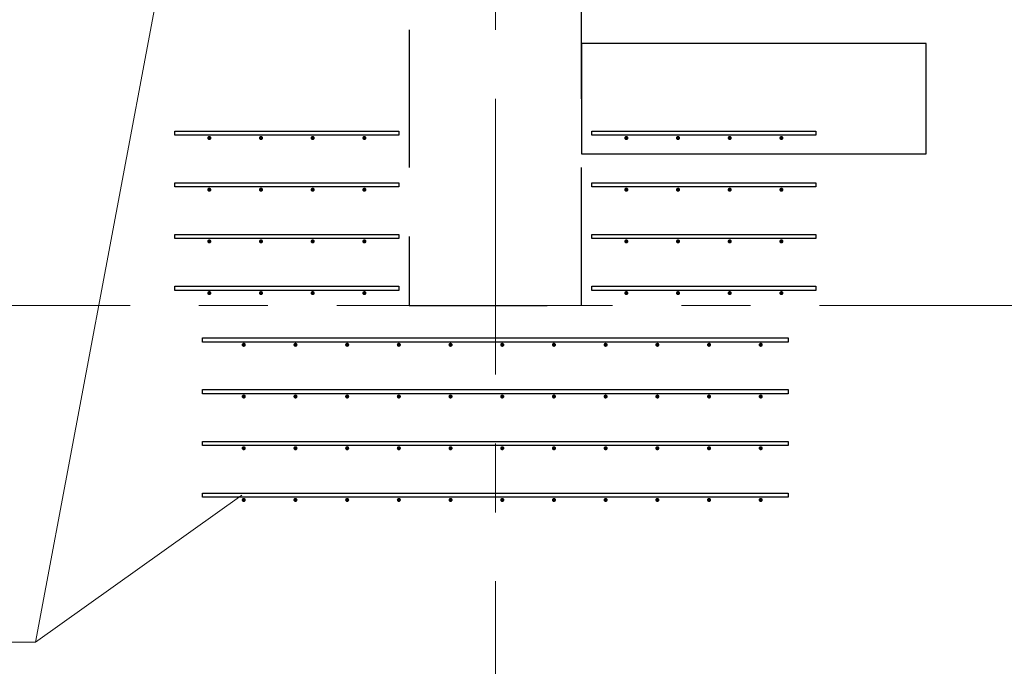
# Model space of a CAD drawing. Header units: metres. Extents: x -38 to 85, y -15 to 19.
# Tile 59 of 95: x 50.81 to 52.238, y 8.477 to 9.415. Entities that reach past the tile are written whole.
import ezdxf

# ---------------------------------------------------------------- set-up
doc = ezdxf.new("R2010")
doc.units = ezdxf.units.M
for name, pattern in [('______11', [0.5, 0.4, -0.05, 0, -0.05]), ('______2', [0.27, 0.2, -0.07]), ('______5', [1.1, 0.8, -0.1, 0.1, -0.1])]:
    doc.linetypes.add(name, pattern=pattern)
for name, color, linetype, lineweight in [('XR$2$Осевая линия (1)', 7, '______5', 13), ('XR$3$Арматурный каркас 01', 4, 'Continuous', 35), ('XR$3$Перекрытие (1)', 7, 'Continuous', 35), ('XR$5$Стена (1)', 7, 'Continuous', 35)]:
    doc.layers.add(name, color=color, linetype=linetype, lineweight=lineweight)

msp = doc.modelspace()

# ---------------------------------------------------------------- hatches: boundary and pattern name
at = {"layer": 'XR$3$Арматурный каркас 01', "linetype": 'Continuous', "lineweight": 50, "transparency": 33554687}
for points in [[(51.088, 9.243), (51.0878, 9.2441), (51.0871, 9.2451), (51.0861, 9.2458), (51.085, 9.246), (51.0839, 9.2458), (51.0829, 9.2451), (51.0822, 9.2441), (51.082, 9.243), (51.0822, 9.2419), (51.0829, 9.2409), (51.0839, 9.2402), (51.085, 9.24), (51.0861, 9.2402), (51.0871, 9.2409), (51.0878, 9.2419)], [(51.163, 9.243), (51.1628, 9.2441), (51.1621, 9.2451), (51.1611, 9.2458), (51.16, 9.246), (51.1589, 9.2458), (51.1579, 9.2451), (51.1572, 9.2441), (51.157, 9.243), (51.1572, 9.2419), (51.1579, 9.2409), (51.1589, 9.2402), (51.16, 9.24), (51.1611, 9.2402), (51.1621, 9.2409), (51.1628, 9.2419)], [(51.238, 9.243), (51.2378, 9.2441), (51.2371, 9.2451), (51.2361, 9.2458), (51.235, 9.246), (51.2339, 9.2458), (51.2329, 9.2451), (51.2322, 9.2441), (51.232, 9.243), (51.2322, 9.2419), (51.2329, 9.2409), (51.2339, 9.2402), (51.235, 9.24), (51.2361, 9.2402), (51.2371, 9.2409), (51.2378, 9.2419)], [(51.313, 9.243), (51.3128, 9.2441), (51.3121, 9.2451), (51.3111, 9.2458), (51.31, 9.246), (51.3089, 9.2458), (51.3079, 9.2451), (51.3072, 9.2441), (51.307, 9.243), (51.3072, 9.2419), (51.3079, 9.2409), (51.3089, 9.2402), (51.31, 9.24), (51.3111, 9.2402), (51.3121, 9.2409), (51.3128, 9.2419)], [(51.693, 9.243), (51.6928, 9.2441), (51.6921, 9.2451), (51.6911, 9.2458), (51.69, 9.246), (51.6889, 9.2458), (51.6879, 9.2451), (51.6872, 9.2441), (51.687, 9.243), (51.6872, 9.2419), (51.6879, 9.2409), (51.6889, 9.2402), (51.69, 9.24), (51.6911, 9.2402), (51.6921, 9.2409), (51.6928, 9.2419)], [(51.768, 9.243), (51.7678, 9.2441), (51.7671, 9.2451), (51.7661, 9.2458), (51.765, 9.246), (51.7639, 9.2458), (51.7629, 9.2451), (51.7622, 9.2441), (51.762, 9.243), (51.7622, 9.2419), (51.7629, 9.2409), (51.7639, 9.2402), (51.765, 9.24), (51.7661, 9.2402), (51.7671, 9.2409), (51.7678, 9.2419)], [(51.843, 9.243), (51.8428, 9.2441), (51.8421, 9.2451), (51.8411, 9.2458), (51.84, 9.246), (51.8389, 9.2458), (51.8379, 9.2451), (51.8372, 9.2441), (51.837, 9.243), (51.8372, 9.2419), (51.8379, 9.2409), (51.8389, 9.2402), (51.84, 9.24), (51.8411, 9.2402), (51.8421, 9.2409), (51.8428, 9.2419)], [(51.918, 9.243), (51.9178, 9.2441), (51.9171, 9.2451), (51.9161, 9.2458), (51.915, 9.246), (51.9139, 9.2458), (51.9129, 9.2451), (51.9122, 9.2441), (51.912, 9.243), (51.9122, 9.2419), (51.9129, 9.2409), (51.9139, 9.2402), (51.915, 9.24), (51.9161, 9.2402), (51.9171, 9.2409), (51.9178, 9.2419)], [(51.088, 9.168), (51.0878, 9.1691), (51.0871, 9.1701), (51.0861, 9.1708), (51.085, 9.171), (51.0839, 9.1708), (51.0829, 9.1701), (51.0822, 9.1691), (51.082, 9.168), (51.0822, 9.1669), (51.0829, 9.1659), (51.0839, 9.1652), (51.085, 9.165), (51.0861, 9.1652), (51.0871, 9.1659), (51.0878, 9.1669)], [(51.163, 9.168), (51.1628, 9.1691), (51.1621, 9.1701), (51.1611, 9.1708), (51.16, 9.171), (51.1589, 9.1708), (51.1579, 9.1701), (51.1572, 9.1691), (51.157, 9.168), (51.1572, 9.1669), (51.1579, 9.1659), (51.1589, 9.1652), (51.16, 9.165), (51.1611, 9.1652), (51.1621, 9.1659), (51.1628, 9.1669)], [(51.238, 9.168), (51.2378, 9.1691), (51.2371, 9.1701), (51.2361, 9.1708), (51.235, 9.171), (51.2339, 9.1708), (51.2329, 9.1701), (51.2322, 9.1691), (51.232, 9.168), (51.2322, 9.1669), (51.2329, 9.1659), (51.2339, 9.1652), (51.235, 9.165), (51.2361, 9.1652), (51.2371, 9.1659), (51.2378, 9.1669)], [(51.313, 9.168), (51.3128, 9.1691), (51.3121, 9.1701), (51.3111, 9.1708), (51.31, 9.171), (51.3089, 9.1708), (51.3079, 9.1701), (51.3072, 9.1691), (51.307, 9.168), (51.3072, 9.1669), (51.3079, 9.1659), (51.3089, 9.1652), (51.31, 9.165), (51.3111, 9.1652), (51.3121, 9.1659), (51.3128, 9.1669)], [(51.693, 9.168), (51.6928, 9.1691), (51.6921, 9.1701), (51.6911, 9.1708), (51.69, 9.171), (51.6889, 9.1708), (51.6879, 9.1701), (51.6872, 9.1691), (51.687, 9.168), (51.6872, 9.1669), (51.6879, 9.1659), (51.6889, 9.1652), (51.69, 9.165), (51.6911, 9.1652), (51.6921, 9.1659), (51.6928, 9.1669)], [(51.768, 9.168), (51.7678, 9.1691), (51.7671, 9.1701), (51.7661, 9.1708), (51.765, 9.171), (51.7639, 9.1708), (51.7629, 9.1701), (51.7622, 9.1691), (51.762, 9.168), (51.7622, 9.1669), (51.7629, 9.1659), (51.7639, 9.1652), (51.765, 9.165), (51.7661, 9.1652), (51.7671, 9.1659), (51.7678, 9.1669)], [(51.843, 9.168), (51.8428, 9.1691), (51.8421, 9.1701), (51.8411, 9.1708), (51.84, 9.171), (51.8389, 9.1708), (51.8379, 9.1701), (51.8372, 9.1691), (51.837, 9.168), (51.8372, 9.1669), (51.8379, 9.1659), (51.8389, 9.1652), (51.84, 9.165), (51.8411, 9.1652), (51.8421, 9.1659), (51.8428, 9.1669)], [(51.918, 9.168), (51.9178, 9.1691), (51.9171, 9.1701), (51.9161, 9.1708), (51.915, 9.171), (51.9139, 9.1708), (51.9129, 9.1701), (51.9122, 9.1691), (51.912, 9.168), (51.9122, 9.1669), (51.9129, 9.1659), (51.9139, 9.1652), (51.915, 9.165), (51.9161, 9.1652), (51.9171, 9.1659), (51.9178, 9.1669)], [(51.088, 9.093), (51.0878, 9.0941), (51.0871, 9.0951), (51.0861, 9.0958), (51.085, 9.096), (51.0839, 9.0958), (51.0829, 9.0951), (51.0822, 9.0941), (51.082, 9.093), (51.0822, 9.0919), (51.0829, 9.0909), (51.0839, 9.0902), (51.085, 9.09), (51.0861, 9.0902), (51.0871, 9.0909), (51.0878, 9.0919)], [(51.163, 9.093), (51.1628, 9.0941), (51.1621, 9.0951), (51.1611, 9.0958), (51.16, 9.096), (51.1589, 9.0958), (51.1579, 9.0951), (51.1572, 9.0941), (51.157, 9.093), (51.1572, 9.0919), (51.1579, 9.0909), (51.1589, 9.0902), (51.16, 9.09), (51.1611, 9.0902), (51.1621, 9.0909), (51.1628, 9.0919)], [(51.238, 9.093), (51.2378, 9.0941), (51.2371, 9.0951), (51.2361, 9.0958), (51.235, 9.096), (51.2339, 9.0958), (51.2329, 9.0951), (51.2322, 9.0941), (51.232, 9.093), (51.2322, 9.0919), (51.2329, 9.0909), (51.2339, 9.0902), (51.235, 9.09), (51.2361, 9.0902), (51.2371, 9.0909), (51.2378, 9.0919)], [(51.313, 9.093), (51.3128, 9.0941), (51.3121, 9.0951), (51.3111, 9.0958), (51.31, 9.096), (51.3089, 9.0958), (51.3079, 9.0951), (51.3072, 9.0941), (51.307, 9.093), (51.3072, 9.0919), (51.3079, 9.0909), (51.3089, 9.0902), (51.31, 9.09), (51.3111, 9.0902), (51.3121, 9.0909), (51.3128, 9.0919)], [(51.693, 9.093), (51.6928, 9.0941), (51.6921, 9.0951), (51.6911, 9.0958), (51.69, 9.096), (51.6889, 9.0958), (51.6879, 9.0951), (51.6872, 9.0941), (51.687, 9.093), (51.6872, 9.0919), (51.6879, 9.0909), (51.6889, 9.0902), (51.69, 9.09), (51.6911, 9.0902), (51.6921, 9.0909), (51.6928, 9.0919)], [(51.768, 9.093), (51.7678, 9.0941), (51.7671, 9.0951), (51.7661, 9.0958), (51.765, 9.096), (51.7639, 9.0958), (51.7629, 9.0951), (51.7622, 9.0941), (51.762, 9.093), (51.7622, 9.0919), (51.7629, 9.0909), (51.7639, 9.0902), (51.765, 9.09), (51.7661, 9.0902), (51.7671, 9.0909), (51.7678, 9.0919)], [(51.843, 9.093), (51.8428, 9.0941), (51.8421, 9.0951), (51.8411, 9.0958), (51.84, 9.096), (51.8389, 9.0958), (51.8379, 9.0951), (51.8372, 9.0941), (51.837, 9.093), (51.8372, 9.0919), (51.8379, 9.0909), (51.8389, 9.0902), (51.84, 9.09), (51.8411, 9.0902), (51.8421, 9.0909), (51.8428, 9.0919)], [(51.918, 9.093), (51.9178, 9.0941), (51.9171, 9.0951), (51.9161, 9.0958), (51.915, 9.096), (51.9139, 9.0958), (51.9129, 9.0951), (51.9122, 9.0941), (51.912, 9.093), (51.9122, 9.0919), (51.9129, 9.0909), (51.9139, 9.0902), (51.915, 9.09), (51.9161, 9.0902), (51.9171, 9.0909), (51.9178, 9.0919)], [(51.088, 9.018), (51.0878, 9.0191), (51.0871, 9.0201), (51.0861, 9.0208), (51.085, 9.021), (51.0839, 9.0208), (51.0829, 9.0201), (51.0822, 9.0191), (51.082, 9.018), (51.0822, 9.0169), (51.0829, 9.0159), (51.0839, 9.0152), (51.085, 9.015), (51.0861, 9.0152), (51.0871, 9.0159), (51.0878, 9.0169)], [(51.163, 9.018), (51.1628, 9.0191), (51.1621, 9.0201), (51.1611, 9.0208), (51.16, 9.021), (51.1589, 9.0208), (51.1579, 9.0201), (51.1572, 9.0191), (51.157, 9.018), (51.1572, 9.0169), (51.1579, 9.0159), (51.1589, 9.0152), (51.16, 9.015), (51.1611, 9.0152), (51.1621, 9.0159), (51.1628, 9.0169)], [(51.238, 9.018), (51.2378, 9.0191), (51.2371, 9.0201), (51.2361, 9.0208), (51.235, 9.021), (51.2339, 9.0208), (51.2329, 9.0201), (51.2322, 9.0191), (51.232, 9.018), (51.2322, 9.0169), (51.2329, 9.0159), (51.2339, 9.0152), (51.235, 9.015), (51.2361, 9.0152), (51.2371, 9.0159), (51.2378, 9.0169)], [(51.313, 9.018), (51.3128, 9.0191), (51.3121, 9.0201), (51.3111, 9.0208), (51.31, 9.021), (51.3089, 9.0208), (51.3079, 9.0201), (51.3072, 9.0191), (51.307, 9.018), (51.3072, 9.0169), (51.3079, 9.0159), (51.3089, 9.0152), (51.31, 9.015), (51.3111, 9.0152), (51.3121, 9.0159), (51.3128, 9.0169)], [(51.693, 9.018), (51.6928, 9.0191), (51.6921, 9.0201), (51.6911, 9.0208), (51.69, 9.021), (51.6889, 9.0208), (51.6879, 9.0201), (51.6872, 9.0191), (51.687, 9.018), (51.6872, 9.0169), (51.6879, 9.0159), (51.6889, 9.0152), (51.69, 9.015), (51.6911, 9.0152), (51.6921, 9.0159), (51.6928, 9.0169)], [(51.768, 9.018), (51.7678, 9.0191), (51.7671, 9.0201), (51.7661, 9.0208), (51.765, 9.021), (51.7639, 9.0208), (51.7629, 9.0201), (51.7622, 9.0191), (51.762, 9.018), (51.7622, 9.0169), (51.7629, 9.0159), (51.7639, 9.0152), (51.765, 9.015), (51.7661, 9.0152), (51.7671, 9.0159), (51.7678, 9.0169)], [(51.843, 9.018), (51.8428, 9.0191), (51.8421, 9.0201), (51.8411, 9.0208), (51.84, 9.021), (51.8389, 9.0208), (51.8379, 9.0201), (51.8372, 9.0191), (51.837, 9.018), (51.8372, 9.0169), (51.8379, 9.0159), (51.8389, 9.0152), (51.84, 9.015), (51.8411, 9.0152), (51.8421, 9.0159), (51.8428, 9.0169)], [(51.918, 9.018), (51.9178, 9.0191), (51.9171, 9.0201), (51.9161, 9.0208), (51.915, 9.021), (51.9139, 9.0208), (51.9129, 9.0201), (51.9122, 9.0191), (51.912, 9.018), (51.9122, 9.0169), (51.9129, 9.0159), (51.9139, 9.0152), (51.915, 9.015), (51.9161, 9.0152), (51.9171, 9.0159), (51.9178, 9.0169)], [(51.138, 8.943), (51.1378, 8.9441), (51.1371, 8.9451), (51.1361, 8.9458), (51.135, 8.946), (51.1339, 8.9458), (51.1329, 8.9451), (51.1322, 8.9441), (51.132, 8.943), (51.1322, 8.9419), (51.1329, 8.9409), (51.1339, 8.9402), (51.135, 8.94), (51.1361, 8.9402), (51.1371, 8.9409), (51.1378, 8.9419)], [(51.213, 8.943), (51.2128, 8.9441), (51.2121, 8.9451), (51.2111, 8.9458), (51.21, 8.946), (51.2089, 8.9458), (51.2079, 8.9451), (51.2072, 8.9441), (51.207, 8.943), (51.2072, 8.9419), (51.2079, 8.9409), (51.2089, 8.9402), (51.21, 8.94), (51.2111, 8.9402), (51.2121, 8.9409), (51.2128, 8.9419)], [(51.288, 8.943), (51.2878, 8.9441), (51.2871, 8.9451), (51.2861, 8.9458), (51.285, 8.946), (51.2839, 8.9458), (51.2829, 8.9451), (51.2822, 8.9441), (51.282, 8.943), (51.2822, 8.9419), (51.2829, 8.9409), (51.2839, 8.9402), (51.285, 8.94), (51.2861, 8.9402), (51.2871, 8.9409), (51.2878, 8.9419)], [(51.363, 8.943), (51.3628, 8.9441), (51.3621, 8.9451), (51.3611, 8.9458), (51.36, 8.946), (51.3589, 8.9458), (51.3579, 8.9451), (51.3572, 8.9441), (51.357, 8.943), (51.3572, 8.9419), (51.3579, 8.9409), (51.3589, 8.9402), (51.36, 8.94), (51.3611, 8.9402), (51.3621, 8.9409), (51.3628, 8.9419)], [(51.438, 8.943), (51.4378, 8.9441), (51.4371, 8.9451), (51.4361, 8.9458), (51.435, 8.946), (51.4339, 8.9458), (51.4329, 8.9451), (51.4322, 8.9441), (51.432, 8.943), (51.4322, 8.9419), (51.4329, 8.9409), (51.4339, 8.9402), (51.435, 8.94), (51.4361, 8.9402), (51.4371, 8.9409), (51.4378, 8.9419)], [(51.513, 8.943), (51.5128, 8.9441), (51.5121, 8.9451), (51.5111, 8.9458), (51.51, 8.946), (51.5089, 8.9458), (51.5079, 8.9451), (51.5072, 8.9441), (51.507, 8.943), (51.5072, 8.9419), (51.5079, 8.9409), (51.5089, 8.9402), (51.51, 8.94), (51.5111, 8.9402), (51.5121, 8.9409), (51.5128, 8.9419)], [(51.588, 8.943), (51.5878, 8.9441), (51.5871, 8.9451), (51.5861, 8.9458), (51.585, 8.946), (51.5839, 8.9458), (51.5829, 8.9451), (51.5822, 8.9441), (51.582, 8.943), (51.5822, 8.9419), (51.5829, 8.9409), (51.5839, 8.9402), (51.585, 8.94), (51.5861, 8.9402), (51.5871, 8.9409), (51.5878, 8.9419)], [(51.663, 8.943), (51.6628, 8.9441), (51.6621, 8.9451), (51.6611, 8.9458), (51.66, 8.946), (51.6589, 8.9458), (51.6579, 8.9451), (51.6572, 8.9441), (51.657, 8.943), (51.6572, 8.9419), (51.6579, 8.9409), (51.6589, 8.9402), (51.66, 8.94), (51.6611, 8.9402), (51.6621, 8.9409), (51.6628, 8.9419)], [(51.738, 8.943), (51.7378, 8.9441), (51.7371, 8.9451), (51.7361, 8.9458), (51.735, 8.946), (51.7339, 8.9458), (51.7329, 8.9451), (51.7322, 8.9441), (51.732, 8.943), (51.7322, 8.9419), (51.7329, 8.9409), (51.7339, 8.9402), (51.735, 8.94), (51.7361, 8.9402), (51.7371, 8.9409), (51.7378, 8.9419)], [(51.813, 8.943), (51.8128, 8.9441), (51.8121, 8.9451), (51.8111, 8.9458), (51.81, 8.946), (51.8089, 8.9458), (51.8079, 8.9451), (51.8072, 8.9441), (51.807, 8.943), (51.8072, 8.9419), (51.8079, 8.9409), (51.8089, 8.9402), (51.81, 8.94), (51.8111, 8.9402), (51.8121, 8.9409), (51.8128, 8.9419)], [(51.888, 8.943), (51.8878, 8.9441), (51.8871, 8.9451), (51.8861, 8.9458), (51.885, 8.946), (51.8839, 8.9458), (51.8829, 8.9451), (51.8822, 8.9441), (51.882, 8.943), (51.8822, 8.9419), (51.8829, 8.9409), (51.8839, 8.9402), (51.885, 8.94), (51.8861, 8.9402), (51.8871, 8.9409), (51.8878, 8.9419)], [(51.138, 8.868), (51.1378, 8.8691), (51.1371, 8.8701), (51.1361, 8.8708), (51.135, 8.871), (51.1339, 8.8708), (51.1329, 8.8701), (51.1322, 8.8691), (51.132, 8.868), (51.1322, 8.8669), (51.1329, 8.8659), (51.1339, 8.8652), (51.135, 8.865), (51.1361, 8.8652), (51.1371, 8.8659), (51.1378, 8.8669)], [(51.213, 8.868), (51.2128, 8.8691), (51.2121, 8.8701), (51.2111, 8.8708), (51.21, 8.871), (51.2089, 8.8708), (51.2079, 8.8701), (51.2072, 8.8691), (51.207, 8.868), (51.2072, 8.8669), (51.2079, 8.8659), (51.2089, 8.8652), (51.21, 8.865), (51.2111, 8.8652), (51.2121, 8.8659), (51.2128, 8.8669)], [(51.288, 8.868), (51.2878, 8.8691), (51.2871, 8.8701), (51.2861, 8.8708), (51.285, 8.871), (51.2839, 8.8708), (51.2829, 8.8701), (51.2822, 8.8691), (51.282, 8.868), (51.2822, 8.8669), (51.2829, 8.8659), (51.2839, 8.8652), (51.285, 8.865), (51.2861, 8.8652), (51.2871, 8.8659), (51.2878, 8.8669)], [(51.363, 8.868), (51.3628, 8.8691), (51.3621, 8.8701), (51.3611, 8.8708), (51.36, 8.871), (51.3589, 8.8708), (51.3579, 8.8701), (51.3572, 8.8691), (51.357, 8.868), (51.3572, 8.8669), (51.3579, 8.8659), (51.3589, 8.8652), (51.36, 8.865), (51.3611, 8.8652), (51.3621, 8.8659), (51.3628, 8.8669)], [(51.438, 8.868), (51.4378, 8.8691), (51.4371, 8.8701), (51.4361, 8.8708), (51.435, 8.871), (51.4339, 8.8708), (51.4329, 8.8701), (51.4322, 8.8691), (51.432, 8.868), (51.4322, 8.8669), (51.4329, 8.8659), (51.4339, 8.8652), (51.435, 8.865), (51.4361, 8.8652), (51.4371, 8.8659), (51.4378, 8.8669)], [(51.513, 8.868), (51.5128, 8.8691), (51.5121, 8.8701), (51.5111, 8.8708), (51.51, 8.871), (51.5089, 8.8708), (51.5079, 8.8701), (51.5072, 8.8691), (51.507, 8.868), (51.5072, 8.8669), (51.5079, 8.8659), (51.5089, 8.8652), (51.51, 8.865), (51.5111, 8.8652), (51.5121, 8.8659), (51.5128, 8.8669)], [(51.588, 8.868), (51.5878, 8.8691), (51.5871, 8.8701), (51.5861, 8.8708), (51.585, 8.871), (51.5839, 8.8708), (51.5829, 8.8701), (51.5822, 8.8691), (51.582, 8.868), (51.5822, 8.8669), (51.5829, 8.8659), (51.5839, 8.8652), (51.585, 8.865), (51.5861, 8.8652), (51.5871, 8.8659), (51.5878, 8.8669)], [(51.663, 8.868), (51.6628, 8.8691), (51.6621, 8.8701), (51.6611, 8.8708), (51.66, 8.871), (51.6589, 8.8708), (51.6579, 8.8701), (51.6572, 8.8691), (51.657, 8.868), (51.6572, 8.8669), (51.6579, 8.8659), (51.6589, 8.8652), (51.66, 8.865), (51.6611, 8.8652), (51.6621, 8.8659), (51.6628, 8.8669)], [(51.738, 8.868), (51.7378, 8.8691), (51.7371, 8.8701), (51.7361, 8.8708), (51.735, 8.871), (51.7339, 8.8708), (51.7329, 8.8701), (51.7322, 8.8691), (51.732, 8.868), (51.7322, 8.8669), (51.7329, 8.8659), (51.7339, 8.8652), (51.735, 8.865), (51.7361, 8.8652), (51.7371, 8.8659), (51.7378, 8.8669)], [(51.813, 8.868), (51.8128, 8.8691), (51.8121, 8.8701), (51.8111, 8.8708), (51.81, 8.871), (51.8089, 8.8708), (51.8079, 8.8701), (51.8072, 8.8691), (51.807, 8.868), (51.8072, 8.8669), (51.8079, 8.8659), (51.8089, 8.8652), (51.81, 8.865), (51.8111, 8.8652), (51.8121, 8.8659), (51.8128, 8.8669)], [(51.888, 8.868), (51.8878, 8.8691), (51.8871, 8.8701), (51.8861, 8.8708), (51.885, 8.871), (51.8839, 8.8708), (51.8829, 8.8701), (51.8822, 8.8691), (51.882, 8.868), (51.8822, 8.8669), (51.8829, 8.8659), (51.8839, 8.8652), (51.885, 8.865), (51.8861, 8.8652), (51.8871, 8.8659), (51.8878, 8.8669)], [(51.138, 8.793), (51.1378, 8.7941), (51.1371, 8.7951), (51.1361, 8.7958), (51.135, 8.796), (51.1339, 8.7958), (51.1329, 8.7951), (51.1322, 8.7941), (51.132, 8.793), (51.1322, 8.7919), (51.1329, 8.7909), (51.1339, 8.7902), (51.135, 8.79), (51.1361, 8.7902), (51.1371, 8.7909), (51.1378, 8.7919)], [(51.213, 8.793), (51.2128, 8.7941), (51.2121, 8.7951), (51.2111, 8.7958), (51.21, 8.796), (51.2089, 8.7958), (51.2079, 8.7951), (51.2072, 8.7941), (51.207, 8.793), (51.2072, 8.7919), (51.2079, 8.7909), (51.2089, 8.7902), (51.21, 8.79), (51.2111, 8.7902), (51.2121, 8.7909), (51.2128, 8.7919)], [(51.288, 8.793), (51.2878, 8.7941), (51.2871, 8.7951), (51.2861, 8.7958), (51.285, 8.796), (51.2839, 8.7958), (51.2829, 8.7951), (51.2822, 8.7941), (51.282, 8.793), (51.2822, 8.7919), (51.2829, 8.7909), (51.2839, 8.7902), (51.285, 8.79), (51.2861, 8.7902), (51.2871, 8.7909), (51.2878, 8.7919)], [(51.363, 8.793), (51.3628, 8.7941), (51.3621, 8.7951), (51.3611, 8.7958), (51.36, 8.796), (51.3589, 8.7958), (51.3579, 8.7951), (51.3572, 8.7941), (51.357, 8.793), (51.3572, 8.7919), (51.3579, 8.7909), (51.3589, 8.7902), (51.36, 8.79), (51.3611, 8.7902), (51.3621, 8.7909), (51.3628, 8.7919)], [(51.438, 8.793), (51.4378, 8.7941), (51.4371, 8.7951), (51.4361, 8.7958), (51.435, 8.796), (51.4339, 8.7958), (51.4329, 8.7951), (51.4322, 8.7941), (51.432, 8.793), (51.4322, 8.7919), (51.4329, 8.7909), (51.4339, 8.7902), (51.435, 8.79), (51.4361, 8.7902), (51.4371, 8.7909), (51.4378, 8.7919)], [(51.513, 8.793), (51.5128, 8.7941), (51.5121, 8.7951), (51.5111, 8.7958), (51.51, 8.796), (51.5089, 8.7958), (51.5079, 8.7951), (51.5072, 8.7941), (51.507, 8.793), (51.5072, 8.7919), (51.5079, 8.7909), (51.5089, 8.7902), (51.51, 8.79), (51.5111, 8.7902), (51.5121, 8.7909), (51.5128, 8.7919)], [(51.588, 8.793), (51.5878, 8.7941), (51.5871, 8.7951), (51.5861, 8.7958), (51.585, 8.796), (51.5839, 8.7958), (51.5829, 8.7951), (51.5822, 8.7941), (51.582, 8.793), (51.5822, 8.7919), (51.5829, 8.7909), (51.5839, 8.7902), (51.585, 8.79), (51.5861, 8.7902), (51.5871, 8.7909), (51.5878, 8.7919)], [(51.663, 8.793), (51.6628, 8.7941), (51.6621, 8.7951), (51.6611, 8.7958), (51.66, 8.796), (51.6589, 8.7958), (51.6579, 8.7951), (51.6572, 8.7941), (51.657, 8.793), (51.6572, 8.7919), (51.6579, 8.7909), (51.6589, 8.7902), (51.66, 8.79), (51.6611, 8.7902), (51.6621, 8.7909), (51.6628, 8.7919)], [(51.738, 8.793), (51.7378, 8.7941), (51.7371, 8.7951), (51.7361, 8.7958), (51.735, 8.796), (51.7339, 8.7958), (51.7329, 8.7951), (51.7322, 8.7941), (51.732, 8.793), (51.7322, 8.7919), (51.7329, 8.7909), (51.7339, 8.7902), (51.735, 8.79), (51.7361, 8.7902), (51.7371, 8.7909), (51.7378, 8.7919)], [(51.813, 8.793), (51.8128, 8.7941), (51.8121, 8.7951), (51.8111, 8.7958), (51.81, 8.796), (51.8089, 8.7958), (51.8079, 8.7951), (51.8072, 8.7941), (51.807, 8.793), (51.8072, 8.7919), (51.8079, 8.7909), (51.8089, 8.7902), (51.81, 8.79), (51.8111, 8.7902), (51.8121, 8.7909), (51.8128, 8.7919)], [(51.888, 8.793), (51.8878, 8.7941), (51.8871, 8.7951), (51.8861, 8.7958), (51.885, 8.796), (51.8839, 8.7958), (51.8829, 8.7951), (51.8822, 8.7941), (51.882, 8.793), (51.8822, 8.7919), (51.8829, 8.7909), (51.8839, 8.7902), (51.885, 8.79), (51.8861, 8.7902), (51.8871, 8.7909), (51.8878, 8.7919)], [(51.138, 8.718), (51.1378, 8.7191), (51.1371, 8.7201), (51.1361, 8.7208), (51.135, 8.721), (51.1339, 8.7208), (51.1329, 8.7201), (51.1322, 8.7191), (51.132, 8.718), (51.1322, 8.7169), (51.1329, 8.7159), (51.1339, 8.7152), (51.135, 8.715), (51.1361, 8.7152), (51.1371, 8.7159), (51.1378, 8.7169)], [(51.213, 8.718), (51.2128, 8.7191), (51.2121, 8.7201), (51.2111, 8.7208), (51.21, 8.721), (51.2089, 8.7208), (51.2079, 8.7201), (51.2072, 8.7191), (51.207, 8.718), (51.2072, 8.7169), (51.2079, 8.7159), (51.2089, 8.7152), (51.21, 8.715), (51.2111, 8.7152), (51.2121, 8.7159), (51.2128, 8.7169)], [(51.288, 8.718), (51.2878, 8.7191), (51.2871, 8.7201), (51.2861, 8.7208), (51.285, 8.721), (51.2839, 8.7208), (51.2829, 8.7201), (51.2822, 8.7191), (51.282, 8.718), (51.2822, 8.7169), (51.2829, 8.7159), (51.2839, 8.7152), (51.285, 8.715), (51.2861, 8.7152), (51.2871, 8.7159), (51.2878, 8.7169)], [(51.363, 8.718), (51.3628, 8.7191), (51.3621, 8.7201), (51.3611, 8.7208), (51.36, 8.721), (51.3589, 8.7208), (51.3579, 8.7201), (51.3572, 8.7191), (51.357, 8.718), (51.3572, 8.7169), (51.3579, 8.7159), (51.3589, 8.7152), (51.36, 8.715), (51.3611, 8.7152), (51.3621, 8.7159), (51.3628, 8.7169)], [(51.438, 8.718), (51.4378, 8.7191), (51.4371, 8.7201), (51.4361, 8.7208), (51.435, 8.721), (51.4339, 8.7208), (51.4329, 8.7201), (51.4322, 8.7191), (51.432, 8.718), (51.4322, 8.7169), (51.4329, 8.7159), (51.4339, 8.7152), (51.435, 8.715), (51.4361, 8.7152), (51.4371, 8.7159), (51.4378, 8.7169)], [(51.513, 8.718), (51.5128, 8.7191), (51.5121, 8.7201), (51.5111, 8.7208), (51.51, 8.721), (51.5089, 8.7208), (51.5079, 8.7201), (51.5072, 8.7191), (51.507, 8.718), (51.5072, 8.7169), (51.5079, 8.7159), (51.5089, 8.7152), (51.51, 8.715), (51.5111, 8.7152), (51.5121, 8.7159), (51.5128, 8.7169)], [(51.588, 8.718), (51.5878, 8.7191), (51.5871, 8.7201), (51.5861, 8.7208), (51.585, 8.721), (51.5839, 8.7208), (51.5829, 8.7201), (51.5822, 8.7191), (51.582, 8.718), (51.5822, 8.7169), (51.5829, 8.7159), (51.5839, 8.7152), (51.585, 8.715), (51.5861, 8.7152), (51.5871, 8.7159), (51.5878, 8.7169)], [(51.663, 8.718), (51.6628, 8.7191), (51.6621, 8.7201), (51.6611, 8.7208), (51.66, 8.721), (51.6589, 8.7208), (51.6579, 8.7201), (51.6572, 8.7191), (51.657, 8.718), (51.6572, 8.7169), (51.6579, 8.7159), (51.6589, 8.7152), (51.66, 8.715), (51.6611, 8.7152), (51.6621, 8.7159), (51.6628, 8.7169)], [(51.738, 8.718), (51.7378, 8.7191), (51.7371, 8.7201), (51.7361, 8.7208), (51.735, 8.721), (51.7339, 8.7208), (51.7329, 8.7201), (51.7322, 8.7191), (51.732, 8.718), (51.7322, 8.7169), (51.7329, 8.7159), (51.7339, 8.7152), (51.735, 8.715), (51.7361, 8.7152), (51.7371, 8.7159), (51.7378, 8.7169)], [(51.813, 8.718), (51.8128, 8.7191), (51.8121, 8.7201), (51.8111, 8.7208), (51.81, 8.721), (51.8089, 8.7208), (51.8079, 8.7201), (51.8072, 8.7191), (51.807, 8.718), (51.8072, 8.7169), (51.8079, 8.7159), (51.8089, 8.7152), (51.81, 8.715), (51.8111, 8.7152), (51.8121, 8.7159), (51.8128, 8.7169)], [(51.888, 8.718), (51.8878, 8.7191), (51.8871, 8.7201), (51.8861, 8.7208), (51.885, 8.721), (51.8839, 8.7208), (51.8829, 8.7201), (51.8822, 8.7191), (51.882, 8.718), (51.8822, 8.7169), (51.8829, 8.7159), (51.8839, 8.7152), (51.885, 8.715), (51.8861, 8.7152), (51.8871, 8.7159), (51.8878, 8.7169)]]:
    msp.add_hatch(color=2, dxfattribs=at).paths.add_polyline_path(points)

# ---------------------------------------------------------------- linework, layer by layer
at = {"color": 7, "linetype": 'Continuous', "lineweight": 13, "transparency": 33554687}
msp.add_line((51.1655, 10.2824), (50.8331, 8.5115), dxfattribs=at)
msp.add_lwpolyline([(51.1323, 8.725), (50.8331, 8.5115), (49.1231, 8.5115)], dxfattribs=at)
at = {"layer": 'XR$2$Осевая линия (1)', "color": 253, "linetype": '______11', "lineweight": 13, "true_color": 0xa0a0a0, "transparency": 33554687}
for p, q in [((51.5, 6.8), (51.5, 18.35)), ((-2.63, 9), (62.6, 9))]:
    msp.add_line(p, q, dxfattribs=at)
at = {"layer": 'XR$3$Арматурный каркас 01', "color": 2, "linetype": 'Continuous', "lineweight": 25, "transparency": 33554687}
for points in [[(51.36, 9.247), (51.035, 9.247), (51.035, 9.253), (51.36, 9.253), (51.36, 9.247)], [(51.36, 9.247), (51.035, 9.247), (51.035, 9.253), (51.36, 9.253), (51.36, 9.247)], [(51.64, 9.253), (51.965, 9.253), (51.965, 9.247), (51.64, 9.247), (51.64, 9.253)], [(51.64, 9.253), (51.965, 9.253), (51.965, 9.247), (51.64, 9.247), (51.64, 9.253)], [(51.36, 9.172), (51.035, 9.172), (51.035, 9.178), (51.36, 9.178), (51.36, 9.172)], [(51.36, 9.172), (51.035, 9.172), (51.035, 9.178), (51.36, 9.178), (51.36, 9.172)], [(51.64, 9.178), (51.965, 9.178), (51.965, 9.172), (51.64, 9.172), (51.64, 9.178)], [(51.64, 9.178), (51.965, 9.178), (51.965, 9.172), (51.64, 9.172), (51.64, 9.178)], [(51.36, 9.097), (51.035, 9.097), (51.035, 9.103), (51.36, 9.103), (51.36, 9.097)], [(51.36, 9.097), (51.035, 9.097), (51.035, 9.103), (51.36, 9.103), (51.36, 9.097)], [(51.64, 9.103), (51.965, 9.103), (51.965, 9.097), (51.64, 9.097), (51.64, 9.103)], [(51.64, 9.103), (51.965, 9.103), (51.965, 9.097), (51.64, 9.097), (51.64, 9.103)], [(51.36, 9.022), (51.035, 9.022), (51.035, 9.028), (51.36, 9.028), (51.36, 9.022)], [(51.36, 9.022), (51.035, 9.022), (51.035, 9.028), (51.36, 9.028), (51.36, 9.022)], [(51.64, 9.028), (51.965, 9.028), (51.965, 9.022), (51.64, 9.022), (51.64, 9.028)], [(51.64, 9.028), (51.965, 9.028), (51.965, 9.022), (51.64, 9.022), (51.64, 9.028)], [(51.075, 8.953), (51.925, 8.953), (51.925, 8.947), (51.075, 8.947), (51.075, 8.953)], [(51.075, 8.953), (51.925, 8.953), (51.925, 8.947), (51.075, 8.947), (51.075, 8.953)], [(51.075, 8.878), (51.925, 8.878), (51.925, 8.872), (51.075, 8.872), (51.075, 8.878)], [(51.075, 8.878), (51.925, 8.878), (51.925, 8.872), (51.075, 8.872), (51.075, 8.878)], [(51.075, 8.803), (51.925, 8.803), (51.925, 8.797), (51.075, 8.797), (51.075, 8.803)], [(51.075, 8.803), (51.925, 8.803), (51.925, 8.797), (51.075, 8.797), (51.075, 8.803)], [(51.075, 8.728), (51.925, 8.728), (51.925, 8.722), (51.075, 8.722), (51.075, 8.728)], [(51.075, 8.728), (51.925, 8.728), (51.925, 8.722), (51.075, 8.722), (51.075, 8.728)]]:
    msp.add_lwpolyline(points, dxfattribs=at)
at = {"layer": 'XR$3$Перекрытие (1)', "color": 7, "linetype": 'Continuous', "lineweight": 25, "transparency": 33554687}
for p, q in [((51.625, 9.38), (51.625, 9.22)), ((52.125, 9.38), (51.625, 9.38)), ((52.125, 9.22), (52.125, 9.38)), ((51.625, 9.22), (52.125, 9.22))]:
    msp.add_line(p, q, dxfattribs=at)
at = {"layer": 'XR$5$Стена (1)', "color": 253, "linetype": '______2', "lineweight": -3, "true_color": 0xa0a0a0, "transparency": 33554687}
for p, q in [((51.375, 10), (51.375, 9)), ((51.625, 9), (51.625, 10)), ((51.375, 9), (51.625, 9))]:
    msp.add_line(p, q, dxfattribs=at)

doc.saveas('drawing.dxf')
